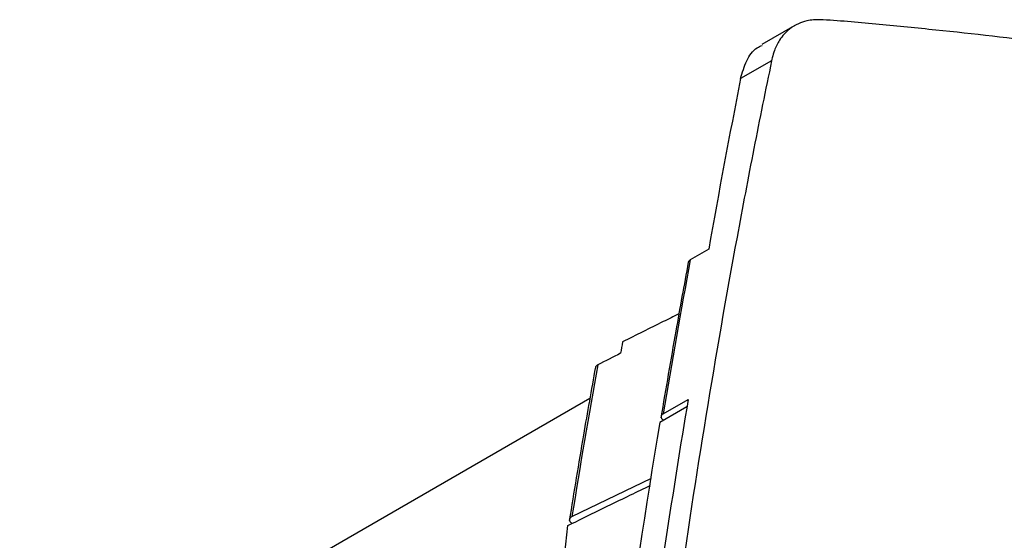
# Model space of a CAD drawing. Header units: millimetres. Extents: x 145 to 933, y -105 to 949.
# Tile 67 of 157: x 791 to 825, y 213 to 230. Entities that reach past the tile are written whole.
import ezdxf

# ---------------------------------------------------------------- set-up
doc = ezdxf.new("R2010")
doc.units = ezdxf.units.MM

msp = doc.modelspace()

# ---------------------------------------------------------------- linework, layer by layer
at = {"color": 7, "linetype": 'Continuous', "lineweight": 25}
for p, q in [((817.733, 230.209), (816.607, 229.559)), ((816.942, 229.01), (815.882, 228.398)), ((814.792, 222.569), (814.162, 222.206)), ((810.729, 217.471), (791.231, 206.215)), ((814.048, 217.185), (813.119, 216.649)), ((813.235, 216.944), (814.087, 217.436)), ((813.252, 216.726), (813.234, 216.737)), ((810.114, 213.428), (812.838, 214.74))]:
    msp.add_line(p, q, dxfattribs=at)
for points, knots in [([(818.701, 230.405), (818.689, 230.405), (818.641, 230.407), (818.531, 230.412), (818.353, 230.41), (818.117, 230.37), (817.835, 230.274), (817.506, 230.076), (817.226, 229.769), (817.05, 229.414), (816.978, 229.163), (816.951, 229.042), (816.943, 229.009)], [0, 0, 0, 0, 0.0139351, 0.0556442, 0.1250543, 0.2223715, 0.34774, 0.5009112, 0.7142926, 0.8683064, 0.9636201, 1, 1, 1, 1]), ([(826.439, 229.609), (825.14, 229.775), (823.845, 229.925), (822.233, 230.091), (821.911, 230.123), (821.266, 230.188), (820.299, 230.286), (819.336, 230.37), (818.701, 230.405)], [0, 0, 0, 0, 0.5, 0.5, 0.625, 0.625, 0.75, 1, 1, 1, 1]), ([(815.882, 228.398), (815.943, 228.609), (816.066, 229.037), (816.338, 229.412), (816.562, 229.509), (816.621, 229.535)], [0, 0, 0, 0, 0.416805, 0.846375, 1, 1, 1, 1]), ([(816.943, 229.009), (816.733, 228.014), (816.532, 227.013), (816.139, 225.003), (815.563, 221.977), (814.319, 214.839), (812.237, 200.253), (811.147, 187.244), (810.732, 178.365)], [0, 0, 0, 0, 0.0625, 0.0625, 0.125, 0.25, 0.5, 1, 1, 1, 1]), ([(814.162, 222.206), (814.151, 222.199), (814.13, 222.185), (814.108, 222.162), (814.094, 222.14), (814.093, 222.127), (814.093, 222.122)], [0, 0, 0, 0, 0.26417, 0.527946, 0.821233, 1, 1, 1, 1]), ([(814.092, 222.122), (813.949, 221.34), (813.625, 219.579), (813.324, 217.8), (813.156, 216.81)], [0, 0, 0, 0, 0.443903, 1, 1, 1, 1]), ([(813.772, 220.357), (813.592, 220.269), (812.946, 219.952), (812.308, 219.631), (811.847, 219.4)], [0, 0, 0, 0, 0.2779972, 1, 1, 1, 1]), ([(810.916, 218.532), (810.778, 217.762), (810.469, 216.025), (810.182, 214.271), (810.023, 213.294)], [0, 0, 0, 0, 0.443562, 1, 1, 1, 1]), ([(810.999, 218.618), (810.986, 218.611), (810.962, 218.598), (810.936, 218.573), (810.919, 218.551), (810.917, 218.537), (810.917, 218.532)], [0, 0, 0, 0, 0.269217, 0.53774, 0.83419, 1, 1, 1, 1]), ([(814.087, 217.436), (813.559, 214.276), (813.077, 211.083), (812.204, 204.626), (811.813, 201.363), (810.78, 191.477), (810.274, 184.756), (809.954, 177.916)], [0, 0, 0, 0, 0.25, 0.25, 0.5, 0.5, 1, 1, 1, 1]), ([(813.235, 216.944), (813.228, 216.939), (813.213, 216.93), (813.195, 216.914), (813.178, 216.895), (813.166, 216.87), (813.161, 216.842), (813.165, 216.813), (813.18, 216.785), (813.202, 216.759), (813.223, 216.744), (813.234, 216.737)], [0, 0, 0, 0, 0.0818962, 0.1649812, 0.2506647, 0.3728887, 0.4998008, 0.6208471, 0.7491129, 0.8737229, 1, 1, 1, 1]), ([(813.119, 216.649), (811.185, 205.058), (809.866, 192.989), (808.472, 168.041), (808.398, 155.163), (808.946, 141.96)], [0, 0, 0, 0, 0.5, 0.5, 1, 1, 1, 1]), ([(809.978, 213.125), (810.689, 213.476), (811.625, 213.938), (812.575, 214.389), (812.802, 214.497)], [0, 0, 0, 0, 0.760583, 1, 1, 1, 1]), ([(808.303, 193.248), (808.499, 196.501), (808.906, 203.23), (809.613, 209.755), (809.978, 213.125)], [0, 0, 0, 0, 0.483384, 1, 1, 1, 1]), ([(810.114, 213.428), (810.106, 213.424), (810.089, 213.415), (810.068, 213.399), (810.048, 213.379), (810.033, 213.353), (810.026, 213.323), (810.03, 213.293), (810.044, 213.263), (810.067, 213.235), (810.091, 213.22), (810.102, 213.212)], [0, 0, 0, 0, 0.081872, 0.164947, 0.250811, 0.37316, 0.499916, 0.620791, 0.749083, 0.873805, 1, 1, 1, 1])]:
    msp.add_open_spline(points, degree=3, knots=knots, dxfattribs=at)
for points in [[(815.882, 228.398), (815.501, 226.469), (815.138, 224.526), (814.792, 222.569)], [(814.162, 222.206), (813.839, 220.463), (813.53, 218.709), (813.235, 216.944)], [(811.847, 219.4), (811.824, 219.271), (811.801, 219.142), (811.778, 219.012)], [(811.778, 219.012), (811.518, 218.881), (811.258, 218.75), (810.999, 218.618)], [(810.999, 218.618), (810.689, 216.9), (810.394, 215.17), (810.114, 213.428)]]:
    msp.add_open_spline(points, degree=3, dxfattribs=at)

doc.saveas('drawing.dxf')
